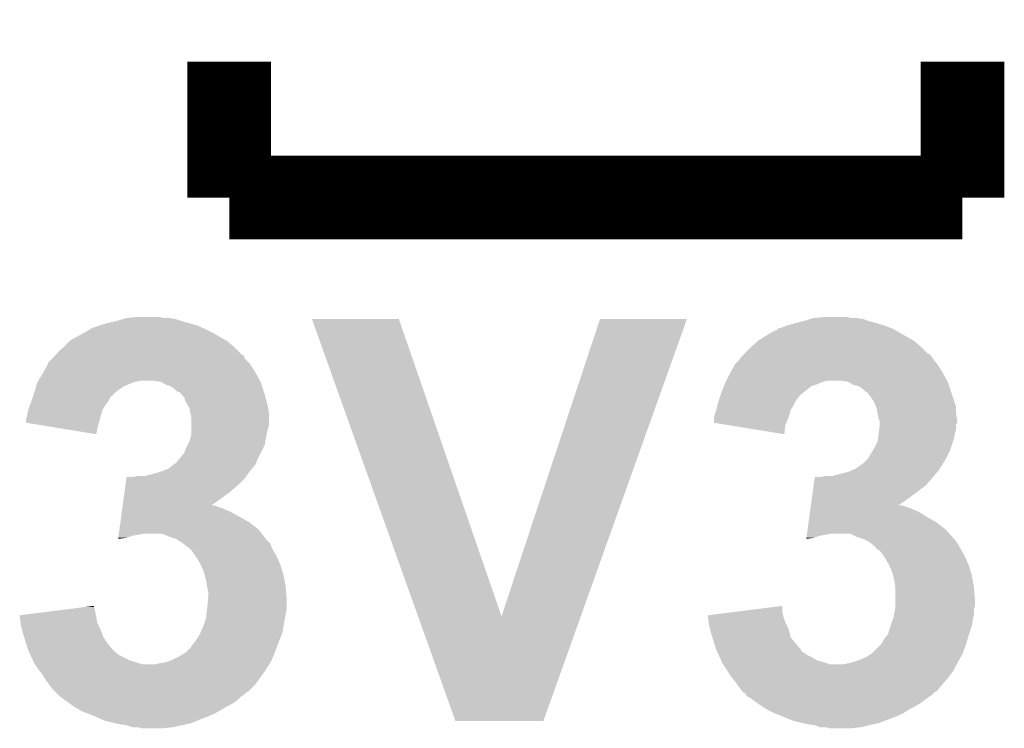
# Model space of a CAD drawing. Extents: x -1.3 to 24.2, y -3.9 to 39.2.
# Tile 12 of 34: x 8.9 to 11.3, y 4.8 to 6.5. Entities that reach past the tile are written whole.
import ezdxf

# ---------------------------------------------------------------- set-up
doc = ezdxf.new("R2010")
doc.units = 0
doc.layers.add('PRESSURE_26_CLICK_V100_GTO', color=14, linetype='CONTINUOUS')

msp = doc.modelspace()

# ---------------------------------------------------------------- linework, layer by layer
at = {"layer": 'PRESSURE_26_CLICK_V100_GTO', "const_width": 0.2032}
for points in [[(9.398, 6.096), (9.398, 6.4262)], [(11.176, 6.096), (11.176, 6.4262)], [(9.398, 6.096), (11.176, 6.096)]]:
    msp.add_lwpolyline(points, dxfattribs=at)
at = {"layer": 'PRESSURE_26_CLICK_V100_GTO'}
for points in [[(9.140606, 5.801358), (9.149082, 5.8039), (9.268462, 5.801358), (9.253222, 5.8039)], [(9.149082, 5.8039), (9.174478, 5.80644), (9.240522, 5.8039), (9.227818, 5.80644)], [(10.806846, 5.801358), (10.815322, 5.8039), (10.934702, 5.801358), (10.919462, 5.8039)], [(10.815322, 5.8039), (10.843258, 5.80644), (10.906762, 5.8039), (10.894058, 5.80644)], [(9.060178, 5.775962), (9.062724, 5.7785), (9.342116, 5.775962), (9.33704, 5.7785)], [(9.062724, 5.7785), (9.085582, 5.78612), (9.33704, 5.7785), (9.319262, 5.78612)], [(9.085582, 5.78612), (9.100822, 5.7912), (9.319262, 5.78612), (9.301482, 5.7912)], [(9.100822, 5.7912), (9.123678, 5.79628), (9.301482, 5.7912), (9.2837, 5.79628)], [(9.123678, 5.79628), (9.140606, 5.801358), (9.2837, 5.79628), (9.268462, 5.801358)], [(9.598694, 5.801342), (9.598688, 5.801356), (9.809484, 5.801342), (9.598688, 5.801356)], [(9.856006, 5.080068), (9.598694, 5.801342), (10.058422, 5.080068), (9.809484, 5.801342)], [(10.058422, 5.080068), (10.297168, 5.80133), (10.25063, 5.080068), (10.50797, 5.80133)], [(10.297168, 5.80133), (10.297178, 5.80136), (10.50797, 5.80133), (10.297178, 5.80136)], [(10.72896, 5.775984), (10.728978, 5.7785), (11.010226, 5.775984), (11.005822, 5.7785)], [(10.728978, 5.7785), (10.72898, 5.778504), (11.005822, 5.7785), (11.005812, 5.778504)], [(10.72898, 5.778504), (10.739122, 5.781042), (11.005812, 5.778504), (10.999044, 5.781042)], [(10.739122, 5.781042), (10.751814, 5.78612), (10.999044, 5.781042), (10.9855, 5.78612)], [(10.751814, 5.78612), (10.75182, 5.786122), (10.9855, 5.78612), (10.985494, 5.786122)], [(10.75182, 5.786122), (10.7696, 5.7912), (10.985494, 5.786122), (10.96772, 5.7912)], [(10.7696, 5.7912), (10.789918, 5.79628), (10.96772, 5.7912), (10.94994, 5.79628)], [(10.789918, 5.79628), (10.806846, 5.801358), (10.94994, 5.79628), (10.934702, 5.801358)], [(9.014462, 5.750562), (9.046458, 5.76834), (9.38847, 5.750562), (9.357358, 5.76834)], [(9.046458, 5.76834), (9.060178, 5.775962), (9.357358, 5.76834), (9.342116, 5.775962)], [(10.683242, 5.75056), (10.70356, 5.763258), (11.054714, 5.75056), (11.032494, 5.763258)], [(10.70356, 5.763258), (10.726426, 5.77596), (11.032494, 5.763258), (11.010268, 5.77596)], [(10.726426, 5.77596), (10.72896, 5.775984), (11.010268, 5.77596), (11.010226, 5.775984)], [(8.983982, 5.722622), (8.996174, 5.732782), (9.42086, 5.722622), (9.4107, 5.732782)], [(8.996174, 5.732782), (8.999218, 5.735318), (9.4107, 5.732782), (9.407742, 5.735318)], [(8.999218, 5.735318), (9.01192, 5.74802), (9.407742, 5.735318), (9.392918, 5.74802)], [(9.01192, 5.74802), (9.014462, 5.750562), (9.392918, 5.74802), (9.38847, 5.750562)], [(10.64768, 5.71754), (10.662922, 5.732782), (11.092184, 5.71754), (11.07694, 5.732782)], [(10.662922, 5.732782), (10.66546, 5.73532), (11.07694, 5.732782), (11.07398, 5.73532)], [(10.66546, 5.73532), (10.680278, 5.74802), (11.07398, 5.73532), (11.059158, 5.74802)], [(10.680278, 5.74802), (10.683242, 5.75056), (11.059158, 5.74802), (11.054714, 5.75056)], [(8.96874, 5.70484), (8.973822, 5.709922), (9.436104, 5.70484), (9.434406, 5.709922)], [(8.973822, 5.709922), (8.975846, 5.712452), (9.434406, 5.709922), (9.433558, 5.712452)], [(8.975846, 5.712452), (8.977882, 5.714998), (9.433558, 5.712452), (9.428484, 5.714998)], [(8.977882, 5.714998), (8.983982, 5.722622), (9.428484, 5.714998), (9.42086, 5.722622)], [(10.63625, 5.70484), (10.640062, 5.70992), (11.10488, 5.70484), (11.101494, 5.70992)], [(10.640062, 5.70992), (10.6426, 5.71246), (11.101494, 5.70992), (11.0998, 5.71246)], [(10.6426, 5.71246), (10.647674, 5.717534), (11.0998, 5.71246), (11.094726, 5.717534)], [(10.647674, 5.717534), (10.64768, 5.71754), (11.094726, 5.717534), (11.092184, 5.71754)], [(8.947288, 5.67182), (8.958574, 5.692138), (9.461498, 5.67182), (9.4488, 5.692138)], [(8.958574, 5.692138), (8.95858, 5.692146), (9.4488, 5.692138), (9.448794, 5.692146)], [(8.95858, 5.692146), (8.958586, 5.694686), (9.448794, 5.692146), (9.446254, 5.694686)], [(8.958586, 5.694686), (8.96874, 5.70484), (9.446254, 5.694686), (9.436104, 5.70484)], [(10.61353, 5.67182), (10.624822, 5.692138), (11.127738, 5.67182), (11.11504, 5.692138)], [(10.624822, 5.692138), (10.63244, 5.699762), (11.11504, 5.692138), (11.108942, 5.699762)], [(10.63244, 5.699762), (10.63625, 5.70484), (11.108942, 5.699762), (11.10488, 5.70484)], [(8.934766, 5.6515), (8.945878, 5.66928), (9.472788, 5.6515), (9.46291, 5.66928)], [(8.945878, 5.66928), (8.947288, 5.67182), (9.46291, 5.66928), (9.461498, 5.67182)], [(10.60323, 5.6515), (10.61212, 5.66928), (11.139028, 5.6515), (11.12915, 5.66928)], [(10.61212, 5.66928), (10.61353, 5.67182), (11.12915, 5.66928), (11.127738, 5.67182)], [(8.927084, 5.62864), (8.930132, 5.638798), (9.12876, 5.62864), (9.143998, 5.638798)], [(8.930132, 5.638798), (8.93318, 5.648958), (9.143998, 5.638798), (9.169398, 5.648958)], [(8.93318, 5.648958), (8.933182, 5.648962), (9.169398, 5.648958), (9.169416, 5.648962)], [(8.933182, 5.648962), (8.934766, 5.6515), (9.169416, 5.648962), (9.182098, 5.6515)], [(9.2329, 5.64896), (9.215118, 5.6515), (9.4742, 5.64896), (9.472788, 5.6515)], [(9.232904, 5.648958), (9.2329, 5.64896), (9.4742, 5.648958), (9.4742, 5.64896)], [(9.245598, 5.64134), (9.232904, 5.648958), (9.47674, 5.64134), (9.4742, 5.648958)], [(9.25576, 5.638802), (9.245598, 5.64134), (9.477586, 5.638802), (9.47674, 5.64134)], [(9.265918, 5.63118), (9.25576, 5.638802), (9.480126, 5.63118), (9.477586, 5.638802)], [(10.5918, 5.62356), (10.597894, 5.638798), (10.79119, 5.62356), (10.810238, 5.638798)], [(10.597894, 5.638798), (10.599928, 5.64388), (10.810238, 5.638798), (10.825482, 5.64388)], [(10.599928, 5.64388), (10.601958, 5.648958), (10.825482, 5.64388), (10.838178, 5.648958)], [(10.601958, 5.648958), (10.60196, 5.64896), (10.838178, 5.648958), (10.838184, 5.64896)], [(10.60196, 5.64896), (10.60323, 5.6515), (10.838184, 5.64896), (10.848338, 5.6515)], [(10.89914, 5.64896), (10.883898, 5.6515), (11.14044, 5.64896), (11.139028, 5.6515)], [(10.899144, 5.648958), (10.89914, 5.64896), (11.14044, 5.648958), (11.14044, 5.64896)], [(10.911838, 5.64134), (10.899144, 5.648958), (11.14298, 5.64134), (11.14044, 5.648958)], [(10.92454, 5.638802), (10.911838, 5.64134), (11.143826, 5.638802), (11.14298, 5.64134)], [(10.934698, 5.63118), (10.92454, 5.638802), (11.146366, 5.63118), (11.143826, 5.638802)], [(8.918786, 5.603242), (8.92217, 5.613394), (9.105898, 5.603242), (9.11098, 5.613394)], [(8.92217, 5.613394), (8.923018, 5.615934), (9.11098, 5.613394), (9.116044, 5.615934)], [(8.923018, 5.615934), (8.923864, 5.618474), (9.116044, 5.615934), (9.11606, 5.618474)], [(8.923864, 5.618474), (8.92556, 5.62356), (9.11606, 5.618474), (9.122412, 5.62356)], [(8.92556, 5.62356), (8.927084, 5.62864), (9.122412, 5.62356), (9.12876, 5.62864)], [(9.271002, 5.626102), (9.265918, 5.63118), (9.481818, 5.626102), (9.480126, 5.63118)], [(9.276076, 5.623562), (9.271002, 5.626102), (9.482666, 5.623562), (9.481818, 5.626102)], [(9.278614, 5.62356), (9.276076, 5.623562), (9.482666, 5.62356), (9.482666, 5.623562)], [(9.28268, 5.61848), (9.278614, 5.62356), (9.484358, 5.61848), (9.482666, 5.62356)], [(9.288778, 5.610858), (9.28268, 5.61848), (9.486266, 5.610858), (9.484358, 5.61848)], [(9.29386, 5.598156), (9.288778, 5.610858), (9.489442, 5.598156), (9.486266, 5.610858)], [(10.585026, 5.603238), (10.588412, 5.613398), (10.77214, 5.603238), (10.77976, 5.613398)], [(10.588412, 5.613398), (10.590106, 5.61848), (10.77976, 5.613398), (10.78484, 5.61848)], [(10.590106, 5.61848), (10.5918, 5.62356), (10.78484, 5.61848), (10.79119, 5.62356)], [(10.939782, 5.626102), (10.934698, 5.63118), (11.14806, 5.626102), (11.146366, 5.63118)], [(10.944856, 5.623562), (10.939782, 5.626102), (11.148906, 5.623562), (11.14806, 5.626102)], [(10.95502, 5.61086), (10.944856, 5.623562), (11.15314, 5.61086), (11.148906, 5.623562)], [(10.96264, 5.598162), (10.95502, 5.61086), (11.157372, 5.598162), (11.15314, 5.61086)], [(8.910322, 5.580382), (8.915082, 5.593078), (9.090658, 5.580382), (9.098278, 5.593078)], [(8.915082, 5.593078), (8.91794, 5.6007), (9.098278, 5.593078), (9.103992, 5.6007)], [(8.91794, 5.6007), (8.918786, 5.603242), (9.103992, 5.6007), (9.105898, 5.603242)], [(9.299958, 5.588), (9.29386, 5.598156), (9.49198, 5.588), (9.489442, 5.598156)], [(9.30148, 5.585462), (9.299958, 5.588), (9.492404, 5.585462), (9.49198, 5.588)], [(10.579098, 5.580382), (10.582274, 5.593082), (10.759438, 5.580382), (10.76706, 5.593082)], [(10.582274, 5.593082), (10.58418, 5.600698), (10.76706, 5.593082), (10.770868, 5.600698)], [(10.58418, 5.600698), (10.585026, 5.603238), (10.770868, 5.600698), (10.77214, 5.603238)], [(10.966706, 5.587996), (10.96264, 5.598162), (11.16076, 5.587996), (11.157372, 5.598162)], [(10.967718, 5.585462), (10.966706, 5.587996), (11.16076, 5.585462), (11.16076, 5.587996)], [(8.905242, 5.557522), (8.90778, 5.56514), (9.084126, 5.557522), (9.086304, 5.56514)], [(8.90778, 5.56514), (8.910322, 5.580382), (9.086304, 5.56514), (9.090658, 5.580382)], [(9.304022, 5.572758), (9.30148, 5.585462), (9.49452, 5.572758), (9.492404, 5.585462)], [(9.30656, 5.560062), (9.304022, 5.572758), (9.49452, 5.560062), (9.49452, 5.572758)], [(10.57402, 5.562598), (10.574022, 5.565142), (10.75436, 5.562598), (10.755086, 5.565142)], [(10.574022, 5.565142), (10.579098, 5.58038), (10.755086, 5.565142), (10.759436, 5.58038)], [(10.579098, 5.58038), (10.579098, 5.580382), (10.759436, 5.58038), (10.759438, 5.580382)], [(10.97026, 5.57276), (10.967718, 5.585462), (11.16076, 5.57276), (11.16076, 5.585462)], [(10.9728, 5.560062), (10.97026, 5.57276), (11.162574, 5.560062), (11.16076, 5.57276)], [(8.90524, 5.54992), (8.905242, 5.557522), (9.081956, 5.54992), (9.084126, 5.557522)], [(8.936268, 5.544822), (8.90524, 5.54992), (9.0805, 5.544822), (9.081956, 5.54992)], [(9.075396, 5.521962), (8.936268, 5.544822), (9.075396, 5.521962), (9.0805, 5.544822)], [(9.30656, 5.544818), (9.30656, 5.560062), (9.49452, 5.544818), (9.49452, 5.560062)], [(9.30656, 5.5245), (9.30656, 5.544818), (9.48944, 5.5245), (9.49452, 5.544818)], [(10.571512, 5.549936), (10.57402, 5.552444), (10.748934, 5.549936), (10.750008, 5.552444)], [(10.603118, 5.544816), (10.571512, 5.549936), (10.74674, 5.544816), (10.748934, 5.549936)], [(10.57402, 5.552444), (10.57402, 5.562598), (10.750008, 5.552444), (10.75436, 5.562598)], [(10.744174, 5.521964), (10.603118, 5.544816), (10.744174, 5.521964), (10.74674, 5.544816)], [(10.974494, 5.554978), (10.9728, 5.560062), (11.1633, 5.554978), (11.162574, 5.560062)], [(10.97421, 5.534658), (10.975338, 5.544816), (11.16076, 5.534658), (11.16076, 5.544816)], [(10.975338, 5.552442), (10.974494, 5.554978), (11.163298, 5.552442), (11.1633, 5.554978)], [(10.97534, 5.549896), (10.975338, 5.552442), (11.163298, 5.549896), (11.163298, 5.552442)], [(10.975338, 5.544816), (10.97534, 5.544822), (11.16076, 5.544816), (11.160762, 5.544822)], [(10.97534, 5.544822), (10.97534, 5.549896), (11.160762, 5.544822), (11.163298, 5.549896)], [(9.303656, 5.5118), (9.30656, 5.521962), (9.4869, 5.5118), (9.488932, 5.521962)], [(9.30656, 5.521962), (9.30656, 5.5245), (9.488932, 5.521962), (9.48944, 5.5245)], [(10.971348, 5.5118), (10.9728, 5.52196), (11.155678, 5.5118), (11.15771, 5.52196)], [(10.9728, 5.52196), (10.973082, 5.5245), (11.15771, 5.52196), (11.15822, 5.5245)], [(10.973082, 5.5245), (10.97421, 5.534658), (11.15822, 5.5245), (11.16076, 5.534658)], [(9.29386, 5.48894), (9.297668, 5.496558), (9.480548, 5.48894), (9.484358, 5.496558)], [(9.297668, 5.496558), (9.301482, 5.504182), (9.484358, 5.496558), (9.485628, 5.504182)], [(9.301482, 5.504182), (9.303656, 5.5118), (9.485628, 5.504182), (9.4869, 5.5118)], [(10.96264, 5.48894), (10.97026, 5.504184), (11.148058, 5.48894), (11.153138, 5.504184)], [(10.97026, 5.504184), (10.971348, 5.5118), (11.153138, 5.504184), (11.155678, 5.5118)], [(9.280652, 5.46608), (9.28878, 5.476242), (9.46912, 5.46608), (9.4742, 5.476242)], [(9.28878, 5.476242), (9.29386, 5.48894), (9.4742, 5.476242), (9.480548, 5.48894)], [(10.948924, 5.466082), (10.958068, 5.48132), (11.1379, 5.466082), (11.14552, 5.48132)], [(10.958068, 5.48132), (10.96264, 5.48894), (11.14552, 5.48132), (11.148058, 5.48894)], [(9.250678, 5.438142), (9.262876, 5.448302), (9.453032, 5.438142), (9.461498, 5.448302)], [(9.262876, 5.448302), (9.265924, 5.45084), (9.461498, 5.448302), (9.462586, 5.45084)], [(9.265924, 5.45084), (9.268462, 5.450848), (9.462586, 5.45084), (9.462588, 5.450848)], [(9.268462, 5.450848), (9.273542, 5.458462), (9.462588, 5.450848), (9.465852, 5.458462)], [(9.273542, 5.458462), (9.278622, 5.463542), (9.465852, 5.458462), (9.46803, 5.463542)], [(9.278622, 5.463542), (9.280652, 5.46608), (9.46803, 5.463542), (9.46912, 5.46608)], [(10.916922, 5.438142), (10.931142, 5.4483), (11.120968, 5.438142), (11.12774, 5.4483)], [(10.931142, 5.4483), (10.934702, 5.450842), (11.12774, 5.4483), (11.129192, 5.450842)], [(10.934702, 5.450842), (10.947402, 5.463542), (11.129192, 5.450842), (11.136448, 5.463542)], [(10.947402, 5.463542), (10.948924, 5.466082), (11.136448, 5.463542), (11.1379, 5.466082)], [(9.161782, 5.41782), (9.177022, 5.42036), (9.437912, 5.41782), (9.439728, 5.42036)], [(9.192262, 5.42036), (9.21258, 5.42544), (9.439728, 5.42036), (9.443356, 5.42544)], [(9.21258, 5.42544), (9.23036, 5.43052), (9.443356, 5.42544), (9.446984, 5.43052)], [(9.23036, 5.43052), (9.23713, 5.43306), (9.446984, 5.43052), (9.4488, 5.43306)], [(9.23713, 5.43306), (9.250678, 5.438142), (9.4488, 5.43306), (9.453032, 5.438142)], [(10.830562, 5.41782), (10.843262, 5.42036), (11.104518, 5.41782), (11.106694, 5.42036)], [(10.861044, 5.42036), (10.87882, 5.42544), (11.106694, 5.42036), (11.111048, 5.42544)], [(10.87882, 5.42544), (10.899142, 5.430522), (11.111048, 5.42544), (11.115406, 5.430522)], [(10.899142, 5.430522), (10.905058, 5.433058), (11.115406, 5.430522), (11.11758, 5.433058)], [(10.905058, 5.433058), (10.916922, 5.438142), (11.11758, 5.433058), (11.120968, 5.438142)], [(9.144274, 5.38226), (9.146342, 5.3975), (9.400542, 5.38226), (9.41832, 5.3975)], [(9.146342, 5.3975), (9.148756, 5.415278), (9.41832, 5.3975), (9.436098, 5.415278)], [(9.148756, 5.415278), (9.149102, 5.41782), (9.436098, 5.415278), (9.437912, 5.41782)], [(10.810986, 5.36702), (10.815122, 5.397498), (11.04646, 5.36702), (11.087098, 5.397498)], [(10.815122, 5.397498), (10.817882, 5.41782), (11.087098, 5.397498), (11.104518, 5.41782)], [(9.142206, 5.36702), (9.144274, 5.38226), (9.38022, 5.36702), (9.400542, 5.38226)], [(9.139448, 5.3467), (9.139792, 5.349238), (9.367522, 5.3467), (9.362444, 5.349238)], [(9.139792, 5.34924), (9.142206, 5.36702), (9.354896, 5.34924), (9.38022, 5.36702)], [(9.139792, 5.349238), (9.139792, 5.34924), (9.362444, 5.349238), (9.354896, 5.34924)], [(10.807538, 5.34162), (10.808572, 5.349238), (11.051538, 5.34162), (11.028682, 5.349238)], [(10.808572, 5.34924), (10.810986, 5.36702), (11.021136, 5.34924), (11.04646, 5.36702)], [(10.808572, 5.349238), (10.808572, 5.34924), (11.028682, 5.349238), (11.021136, 5.34924)], [(9.134276, 5.3086), (9.137724, 5.334), (9.446256, 5.3086), (9.400542, 5.334)], [(9.137724, 5.334), (9.138758, 5.34162), (9.400542, 5.334), (9.382758, 5.34162)], [(9.138758, 5.34162), (9.139448, 5.3467), (9.382758, 5.34162), (9.367522, 5.3467)], [(10.80478, 5.321302), (10.806502, 5.333998), (11.08964, 5.321302), (11.06932, 5.333998)], [(10.806502, 5.333998), (10.807538, 5.34162), (11.06932, 5.333998), (11.051538, 5.34162)], [(9.131862, 5.290818), (9.134276, 5.3086), (9.469122, 5.290818), (9.446256, 5.3086)], [(10.800642, 5.29082), (10.803056, 5.3086), (11.13536, 5.29082), (11.112496, 5.3086)], [(10.803056, 5.3086), (10.80478, 5.321302), (11.112496, 5.3086), (11.08964, 5.321302)], [(9.129792, 5.275578), (9.130138, 5.27812), (9.164318, 5.275578), (9.17956, 5.27812)], [(9.130138, 5.27812), (9.130482, 5.28066), (9.17956, 5.27812), (9.192258, 5.28066)], [(9.130482, 5.28066), (9.131862, 5.290818), (9.477024, 5.28066), (9.469122, 5.290818)], [(9.253222, 5.27304), (9.235436, 5.28066), (9.482952, 5.27304), (9.477024, 5.28066)], [(10.798572, 5.275578), (10.798918, 5.27812), (10.830558, 5.275578), (10.8458, 5.27812)], [(10.798918, 5.27812), (10.799262, 5.28066), (10.8458, 5.27812), (10.858498, 5.28066)], [(10.799262, 5.28066), (10.800642, 5.29082), (11.144392, 5.28066), (11.13536, 5.29082)], [(10.91946, 5.27304), (10.904216, 5.28066), (11.151166, 5.27304), (11.144392, 5.28066)], [(9.128764, 5.26799), (9.149078, 5.2705), (9.128764, 5.26799), (9.129104, 5.2705)], [(9.129104, 5.2705), (9.129792, 5.275578), (9.149078, 5.2705), (9.164318, 5.275578)], [(9.268462, 5.26796), (9.253222, 5.27304), (9.486902, 5.26796), (9.482952, 5.27304)], [(9.281158, 5.260342), (9.268462, 5.26796), (9.494516, 5.260342), (9.486902, 5.26796)], [(9.284554, 5.257796), (9.281158, 5.260342), (9.49706, 5.257796), (9.494516, 5.260342)], [(9.301478, 5.2451), (9.284554, 5.257796), (9.50214, 5.2451), (9.49706, 5.257796)], [(10.797544, 5.26799), (10.815318, 5.2705), (10.797544, 5.26799), (10.797884, 5.2705)], [(10.797884, 5.2705), (10.798572, 5.275578), (10.815318, 5.2705), (10.830558, 5.275578)], [(10.934698, 5.26796), (10.91946, 5.27304), (11.15568, 5.26796), (11.151166, 5.27304)], [(10.939778, 5.26542), (10.934698, 5.26796), (11.15822, 5.26542), (11.15568, 5.26796)], [(10.949938, 5.26034), (10.939778, 5.26542), (11.161608, 5.26034), (11.15822, 5.26542)], [(10.953322, 5.257802), (10.949938, 5.26034), (11.1633, 5.257802), (11.161608, 5.26034)], [(10.960098, 5.25272), (10.953322, 5.257802), (11.16635, 5.25272), (11.1633, 5.257802)], [(10.96772, 5.2451), (10.960098, 5.25272), (11.17092, 5.2451), (11.16635, 5.25272)], [(9.301482, 5.245098), (9.301478, 5.2451), (9.50214, 5.245098), (9.50214, 5.2451)], [(9.306558, 5.240022), (9.301482, 5.245098), (9.505042, 5.240022), (9.50214, 5.245098)], [(9.315634, 5.227318), (9.306558, 5.240022), (9.5123, 5.227318), (9.505042, 5.240022)], [(10.972794, 5.240026), (10.96772, 5.2451), (11.17382, 5.240026), (11.17092, 5.2451)], [(10.97533, 5.24002), (10.972794, 5.240026), (11.173824, 5.24002), (11.17382, 5.240026)], [(10.984412, 5.227318), (10.97533, 5.24002), (11.18108, 5.227318), (11.173824, 5.24002)], [(9.31926, 5.222242), (9.315634, 5.227318), (9.514558, 5.222242), (9.5123, 5.227318)], [(9.32942, 5.204462), (9.31926, 5.222242), (9.522462, 5.204462), (9.514558, 5.222242)], [(10.98804, 5.222242), (10.984412, 5.227318), (11.183338, 5.222242), (11.18108, 5.227318)], [(10.9982, 5.204462), (10.98804, 5.222242), (11.191242, 5.204462), (11.183338, 5.222242)], [(9.329422, 5.20446), (9.32942, 5.204462), (9.522462, 5.20446), (9.522462, 5.204462)], [(9.337038, 5.186682), (9.329422, 5.20446), (9.527796, 5.186682), (9.522462, 5.20446)], [(9.338946, 5.17906), (9.337038, 5.186682), (9.53008, 5.17906), (9.527796, 5.186682)], [(10.998202, 5.20446), (10.9982, 5.204462), (11.191242, 5.20446), (11.191242, 5.204462)], [(11.005818, 5.186682), (10.998202, 5.20446), (11.196576, 5.186682), (11.191242, 5.20446)], [(11.007726, 5.17906), (11.005818, 5.186682), (11.19886, 5.17906), (11.196576, 5.186682)], [(9.34212, 5.16636), (9.338946, 5.17906), (9.53239, 5.16636), (9.53008, 5.17906)], [(9.34466, 5.15112), (9.34212, 5.16636), (9.53516, 5.15112), (9.53239, 5.16636)], [(11.0109, 5.16636), (11.007726, 5.17906), (11.20117, 5.16636), (11.19886, 5.17906)], [(11.01344, 5.151122), (11.0109, 5.16636), (11.20394, 5.151122), (11.20117, 5.16636)], [(9.3472, 5.138422), (9.34466, 5.15112), (9.536138, 5.138422), (9.53516, 5.15112)], [(9.3472, 5.125718), (9.3472, 5.138422), (9.537116, 5.125718), (9.536138, 5.138422)], [(11.01344, 5.15112), (11.01344, 5.151122), (11.20394, 5.15112), (11.20394, 5.151122)], [(11.01344, 5.118102), (11.01344, 5.15112), (11.20648, 5.118102), (11.20394, 5.15112)], [(9.344404, 5.097778), (9.346438, 5.118102), (9.5377, 5.097778), (9.5377, 5.118102)], [(9.346438, 5.118102), (9.3472, 5.125718), (9.5377, 5.118102), (9.537116, 5.125718)], [(11.01344, 5.105398), (11.01344, 5.118102), (11.206478, 5.105398), (11.20648, 5.118102)], [(8.89002, 5.082538), (8.970262, 5.0927), (9.074914, 5.082538), (9.07288, 5.0927)], [(8.970262, 5.0927), (9.050472, 5.102858), (9.07288, 5.0927), (9.07034, 5.102858)], [(9.050472, 5.102858), (9.07034, 5.105374), (9.07034, 5.102858), (9.07034, 5.105374)], [(9.34212, 5.074922), (9.344404, 5.097778), (9.533128, 5.074922), (9.5377, 5.097778)], [(10.5588, 5.082538), (10.639026, 5.092698), (10.741154, 5.082538), (10.73912, 5.092698)], [(10.639026, 5.092698), (10.73912, 5.105374), (10.73912, 5.092698), (10.73912, 5.105374)], [(11.01039, 5.085078), (11.01293, 5.097776), (11.20394, 5.085078), (11.20394, 5.097776)], [(11.01293, 5.097776), (11.01344, 5.100322), (11.20394, 5.097776), (11.204786, 5.100322)], [(11.01344, 5.100322), (11.01344, 5.105398), (11.204786, 5.100322), (11.206478, 5.105398)], [(8.8903, 5.08), (8.89002, 5.082538), (9.07542, 5.08), (9.074914, 5.082538)], [(8.891982, 5.064758), (8.8903, 5.08), (9.077962, 5.064758), (9.07542, 5.08)], [(8.89254, 5.059682), (8.891982, 5.064758), (9.0805, 5.059682), (9.077962, 5.064758)], [(9.3345, 5.0546), (9.341166, 5.07238), (9.529654, 5.0546), (9.53262, 5.07238)], [(9.341166, 5.07238), (9.34212, 5.074922), (9.53262, 5.07238), (9.533128, 5.074922)], [(9.946636, 4.826018), (9.856006, 5.080068), (10.159988, 4.826018), (10.25063, 5.080068)], [(10.55908, 5.08), (10.5588, 5.082538), (10.741662, 5.08), (10.741154, 5.082538)], [(10.560762, 5.06476), (10.55908, 5.08), (10.74674, 5.06476), (10.741662, 5.08)], [(10.56132, 5.059682), (10.560762, 5.06476), (10.74928, 5.059682), (10.74674, 5.06476)], [(11.00169, 5.057138), (11.007406, 5.07238), (11.198858, 5.057138), (11.2014, 5.07238)], [(11.007406, 5.07238), (11.00836, 5.074922), (11.2014, 5.07238), (11.201908, 5.074922)], [(11.00836, 5.074922), (11.01039, 5.085078), (11.201908, 5.074922), (11.20394, 5.085078)], [(8.895082, 5.04952), (8.89254, 5.059682), (9.08558, 5.04952), (9.0805, 5.059682)], [(8.89762, 5.03936), (8.895082, 5.04952), (9.089392, 5.03936), (9.08558, 5.04952)], [(8.900796, 5.029198), (8.89762, 5.03936), (9.093202, 5.029198), (9.089392, 5.03936)], [(9.32688, 5.036822), (9.329054, 5.041898), (9.525584, 5.036822), (9.527538, 5.041898)], [(9.329054, 5.041898), (9.3345, 5.0546), (9.527538, 5.041898), (9.529654, 5.0546)], [(10.563862, 5.049518), (10.56132, 5.059682), (10.754362, 5.049518), (10.74928, 5.059682)], [(10.5664, 5.03936), (10.563862, 5.049518), (10.756902, 5.03936), (10.754362, 5.049518)], [(10.569576, 5.029198), (10.5664, 5.03936), (10.759442, 5.029198), (10.756902, 5.03936)], [(10.995662, 5.03682), (10.997112, 5.0419), (11.192216, 5.03682), (11.19378, 5.0419)], [(10.997112, 5.0419), (11.00074, 5.0546), (11.19378, 5.0419), (11.198012, 5.0546)], [(11.00074, 5.0546), (11.00169, 5.057138), (11.198012, 5.0546), (11.198858, 5.057138)], [(8.905558, 5.01396), (8.900796, 5.029198), (9.10336, 5.01396), (9.093202, 5.029198)], [(8.910318, 4.998722), (8.905558, 5.01396), (9.116058, 4.998722), (9.10336, 5.01396)], [(9.306566, 5.008886), (9.31164, 5.013962), (9.514842, 5.008886), (9.516794, 5.013962)], [(9.31164, 5.013962), (9.319262, 5.024122), (9.516794, 5.013962), (9.5207, 5.024122)], [(9.319262, 5.024122), (9.32688, 5.036822), (9.5207, 5.024122), (9.525584, 5.036822)], [(10.579098, 4.998722), (10.569576, 5.029198), (10.784836, 4.998722), (10.759442, 5.029198)], [(10.975338, 5.00888), (10.980422, 5.013964), (11.183622, 5.00888), (11.185184, 5.013964)], [(10.980422, 5.013964), (10.9855, 5.024118), (11.185184, 5.013964), (11.188308, 5.024118)], [(10.9855, 5.024118), (10.995662, 5.03682), (11.188308, 5.024118), (11.192216, 5.03682)], [(8.913836, 4.9911), (8.910318, 4.998722), (9.12368, 4.9911), (9.116058, 4.998722)], [(8.916182, 4.98602), (8.913836, 4.9911), (9.131302, 4.98602), (9.12368, 4.9911)], [(9.28687, 4.98856), (9.291318, 4.991102), (9.50722, 4.98856), (9.508172, 4.991102)], [(9.291318, 4.991102), (9.30656, 5.006344), (9.508172, 4.991102), (9.513888, 5.006344)], [(9.30656, 5.006344), (9.306564, 5.00888), (9.513888, 5.006344), (9.51484, 5.00888)], [(9.306564, 5.00888), (9.306566, 5.008886), (9.51484, 5.00888), (9.514842, 5.008886)], [(10.579102, 4.998716), (10.579098, 4.998722), (10.78484, 4.998716), (10.784836, 4.998722)], [(10.580274, 4.996178), (10.579102, 4.998716), (10.784848, 4.996178), (10.78484, 4.998716)], [(10.584962, 4.98602), (10.580274, 4.996178), (10.800082, 4.98602), (10.784848, 4.996178)], [(10.953746, 4.988558), (10.957562, 4.991102), (11.176, 4.988558), (11.176954, 4.991102)], [(10.957562, 4.991102), (10.975338, 5.00888), (11.176954, 4.991102), (11.183622, 5.00888)], [(8.922044, 4.97332), (8.916182, 4.98602), (9.156702, 4.97332), (9.131302, 4.98602)], [(8.924388, 4.96824), (8.922044, 4.97332), (9.17194, 4.96824), (9.156702, 4.97332)], [(8.92556, 4.965698), (8.924388, 4.96824), (9.18084, 4.965698), (9.17194, 4.96824)], [(9.22782, 4.9657), (9.243062, 4.968242), (9.496422, 4.9657), (9.49801, 4.968242)], [(9.243062, 4.968242), (9.250676, 4.97078), (9.49801, 4.968242), (9.499598, 4.97078)], [(9.250676, 4.97078), (9.2583, 4.97332), (9.499598, 4.97078), (9.500686, 4.97332)], [(9.2583, 4.97332), (9.273538, 4.98094), (9.500686, 4.97332), (9.503952, 4.98094)], [(9.273538, 4.98094), (9.28687, 4.98856), (9.503952, 4.98094), (9.50722, 4.98856)], [(10.587306, 4.98094), (10.584962, 4.98602), (10.810238, 4.98094), (10.800082, 4.98602)], [(10.590824, 4.973318), (10.587306, 4.98094), (10.822938, 4.973318), (10.810238, 4.98094)], [(10.593168, 4.96824), (10.590824, 4.973318), (10.84072, 4.96824), (10.822938, 4.973318)], [(10.59434, 4.965698), (10.593168, 4.96824), (10.84835, 4.965698), (10.84072, 4.96824)], [(10.8966, 4.9657), (10.9093, 4.968242), (11.163298, 4.9657), (11.16457, 4.968242)], [(10.9093, 4.968242), (10.916914, 4.97078), (11.16457, 4.968242), (11.16584, 4.97078)], [(10.916914, 4.97078), (10.924538, 4.97332), (11.16584, 4.97078), (11.16729, 4.97332)], [(10.924538, 4.97332), (10.942322, 4.980942), (11.16729, 4.97332), (11.171646, 4.980942)], [(10.942322, 4.980942), (10.953746, 4.988558), (11.171646, 4.980942), (11.176, 4.988558)], [(8.927254, 4.96316), (8.92556, 4.965698), (9.189722, 4.96316), (9.18084, 4.965698)], [(8.93572, 4.950462), (8.927254, 4.96316), (9.4869, 4.950462), (9.494834, 4.96316)], [(8.93572, 4.95046), (8.93572, 4.950462), (9.486898, 4.95046), (9.4869, 4.950462)], [(8.94588, 4.93776), (8.93572, 4.95046), (9.477826, 4.93776), (9.486898, 4.95046)], [(9.217662, 4.96316), (9.22782, 4.9657), (9.494834, 4.96316), (9.496422, 4.9657)], [(10.596034, 4.96316), (10.59434, 4.965698), (10.855964, 4.96316), (10.84835, 4.965698)], [(10.604502, 4.950462), (10.596034, 4.96316), (11.155678, 4.950462), (11.162028, 4.96316)], [(10.604502, 4.95046), (10.604502, 4.950462), (11.155676, 4.95046), (11.155678, 4.950462)], [(10.612118, 4.937762), (10.604502, 4.95046), (11.146608, 4.937762), (11.155676, 4.95046)], [(10.886442, 4.96316), (10.8966, 4.9657), (11.162028, 4.96316), (11.163298, 4.9657)], [(8.953498, 4.925062), (8.94588, 4.93776), (9.468756, 4.925062), (9.477826, 4.93776)], [(8.961124, 4.914898), (8.953498, 4.925062), (9.461498, 4.914898), (9.468756, 4.925062)], [(10.616184, 4.93268), (10.612118, 4.937762), (11.14298, 4.93268), (11.146608, 4.937762)], [(10.62228, 4.92506), (10.616184, 4.93268), (11.136446, 4.92506), (11.14298, 4.93268)], [(10.63752, 4.90474), (10.62228, 4.92506), (11.119026, 4.90474), (11.136446, 4.92506)], [(8.96874, 4.904742), (8.961124, 4.914898), (9.45134, 4.904742), (9.461498, 4.914898)], [(8.976364, 4.897118), (8.96874, 4.904742), (9.443716, 4.897118), (9.45134, 4.904742)], [(8.978904, 4.894578), (8.976364, 4.897118), (9.438642, 4.894578), (9.443716, 4.897118)], [(8.983982, 4.8895), (8.978904, 4.894578), (9.43356, 4.8895), (9.438642, 4.894578)], [(10.642598, 4.897122), (10.63752, 4.90474), (11.112494, 4.897122), (11.119026, 4.90474)], [(10.642602, 4.89712), (10.642598, 4.897122), (11.112494, 4.89712), (11.112494, 4.897122)], [(10.64261, 4.897114), (10.642602, 4.89712), (11.109954, 4.897114), (11.112494, 4.89712)], [(10.650216, 4.892038), (10.64261, 4.897114), (11.104878, 4.892038), (11.109954, 4.897114)], [(8.989058, 4.884422), (8.983982, 4.8895), (9.425942, 4.884422), (9.43356, 4.8895)], [(8.989064, 4.884418), (8.989058, 4.884422), (9.425938, 4.884418), (9.425942, 4.884422)], [(8.999728, 4.8768), (8.989064, 4.884418), (9.418318, 4.8768), (9.425938, 4.884418)], [(9.010396, 4.86918), (8.999728, 4.8768), (9.408158, 4.86918), (9.418318, 4.8768)], [(10.651488, 4.8895), (10.650216, 4.892038), (11.10234, 4.8895), (11.104878, 4.892038)], [(10.652758, 4.886964), (10.651488, 4.8895), (11.098536, 4.886964), (11.10234, 4.8895)], [(10.655294, 4.884426), (10.652758, 4.886964), (11.094728, 4.884426), (11.098536, 4.886964)], [(10.657838, 4.88442), (10.655294, 4.884426), (11.09472, 4.88442), (11.094728, 4.884426)], [(10.679178, 4.869178), (10.657838, 4.88442), (11.074398, 4.869178), (11.09472, 4.88442)], [(9.021064, 4.86156), (9.010396, 4.86918), (9.392922, 4.86156), (9.408158, 4.86918)], [(9.024618, 4.85902), (9.021064, 4.86156), (9.388688, 4.85902), (9.392922, 4.86156)], [(9.033508, 4.85394), (9.024618, 4.85902), (9.38022, 4.85394), (9.388688, 4.85902)], [(9.042398, 4.84886), (9.033508, 4.85394), (9.37133, 4.84886), (9.38022, 4.85394)], [(9.055946, 4.84378), (9.042398, 4.84886), (9.36244, 4.84378), (9.37133, 4.84886)], [(10.689842, 4.86156), (10.679178, 4.869178), (11.0617, 4.86156), (11.074398, 4.869178)], [(10.693398, 4.85902), (10.689842, 4.86156), (11.05662, 4.85902), (11.0617, 4.86156)], [(10.702292, 4.853938), (10.693398, 4.85902), (11.046458, 4.853938), (11.05662, 4.85902)], [(10.711178, 4.84886), (10.702292, 4.853938), (11.03884, 4.84886), (11.046458, 4.853938)], [(10.723034, 4.84378), (10.711178, 4.84886), (11.031222, 4.84378), (11.03884, 4.84886)], [(9.06272, 4.84124), (9.055946, 4.84378), (9.356512, 4.84124), (9.36244, 4.84378)], [(9.074576, 4.83616), (9.06272, 4.84124), (9.34466, 4.83616), (9.356512, 4.84124)], [(9.092356, 4.82854), (9.074576, 4.83616), (9.32434, 4.82854), (9.34466, 4.83616)], [(9.098278, 4.826002), (9.092356, 4.82854), (9.318416, 4.826002), (9.32434, 4.82854)], [(9.120298, 4.82092), (9.098278, 4.826002), (9.306558, 4.82092), (9.318416, 4.826002)], [(10.159982, 4.826), (9.946636, 4.826018), (10.159982, 4.826), (10.159988, 4.826018)], [(10.72896, 4.84124), (10.723034, 4.84378), (11.025294, 4.84124), (11.031222, 4.84378)], [(10.741662, 4.83616), (10.72896, 4.84124), (11.01344, 4.83616), (11.025294, 4.84124)], [(10.767058, 4.826002), (10.741662, 4.83616), (10.98635, 4.826002), (11.01344, 4.83616)], [(10.789078, 4.82092), (10.767058, 4.826002), (10.972798, 4.82092), (10.98635, 4.826002)], [(9.131302, 4.81838), (9.120298, 4.82092), (9.295128, 4.81838), (9.306558, 4.82092)], [(9.149078, 4.81584), (9.131302, 4.81838), (9.283698, 4.81584), (9.295128, 4.81838)], [(9.164318, 4.810762), (9.149078, 4.81584), (9.260846, 4.810762), (9.283698, 4.81584)], [(9.177018, 4.81076), (9.164318, 4.810762), (9.260838, 4.81076), (9.260846, 4.810762)], [(9.187178, 4.80822), (9.177018, 4.81076), (9.235442, 4.80822), (9.260838, 4.81076)], [(10.800082, 4.81838), (10.789078, 4.82092), (10.961368, 4.81838), (10.972798, 4.82092)], [(10.817856, 4.81584), (10.800082, 4.81838), (10.94994, 4.81584), (10.961368, 4.81838)], [(10.830556, 4.810762), (10.817856, 4.81584), (10.929626, 4.810762), (10.94994, 4.81584)], [(10.843258, 4.81076), (10.830556, 4.810762), (10.929618, 4.81076), (10.929626, 4.810762)], [(10.855958, 4.80822), (10.843258, 4.81076), (10.904222, 4.80822), (10.929618, 4.81076)]]:
    msp.add_solid(points, dxfattribs=at)

doc.saveas('drawing.dxf')
